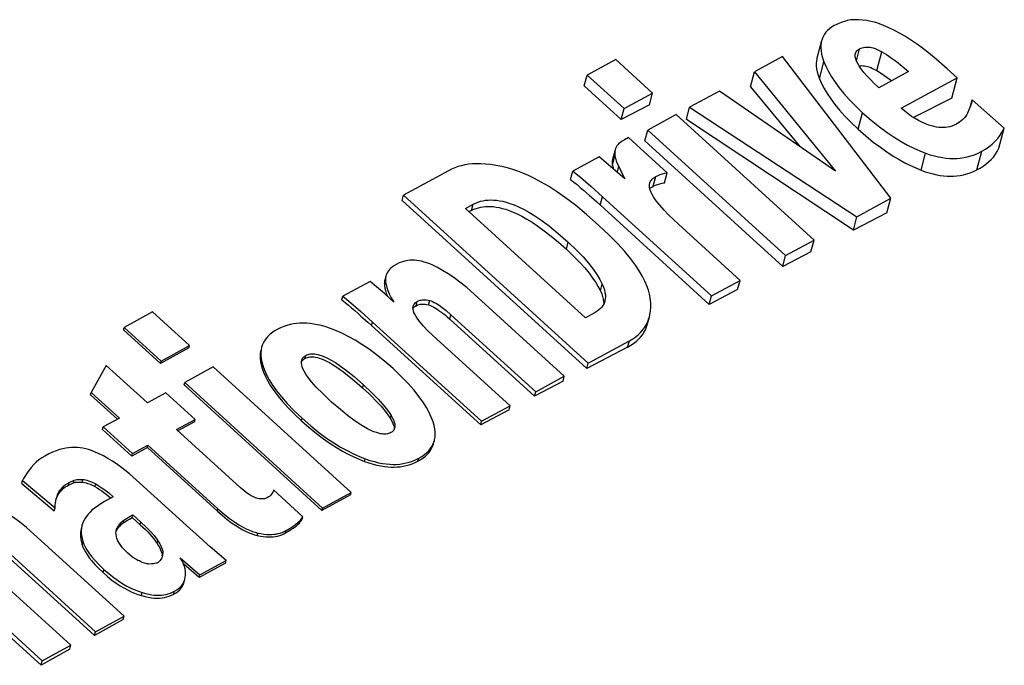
# Model space of a CAD drawing. Extents: x 0 to 594, y 0 to 420.
# Tile 68 of 105: x 518.351 to 519.78, y 130.572 to 131.509. Entities that reach past the tile are written whole.
import ezdxf

# ---------------------------------------------------------------- set-up
doc = ezdxf.new("R2010")
doc.units = 0
doc.header["$LTSCALE"] = 32.67
doc.layers.get('0').update_dxf_attribs({"linetype": 'CONTINUOUS'})

msp = doc.modelspace()

# ---------------------------------------------------------------- linework, layer by layer
at = {"color": 7, "linetype": 'CONTINUOUS'}
for p, q in [((519.515, 131.4789), (519.5082, 131.4535)), ((519.4584, 131.4558), (519.4176, 131.4336)), ((519.6154, 131.2503), (519.4584, 131.4558)), ((519.2161, 131.4517), (519.1747, 131.4291)), ((519.2697, 131.4029), (519.2161, 131.4517)), ((519.1705, 131.4135), (519.1747, 131.4291)), ((519.1747, 131.4291), (519.2283, 131.3803)), ((519.4119, 131.4122), (519.4176, 131.4336)), ((519.4176, 131.4336), (519.535, 131.2897)), ((519.6409, 131.4342), (519.5978, 131.4107)), ((519.6306, 131.3808), (519.7117, 131.425)), ((519.7117, 131.425), (519.6973, 131.4382)), ((519.7039, 131.3955), (519.7117, 131.425)), ((519.1705, 131.4135), (519.2241, 131.3647)), ((519.4119, 131.4122), (519.4836, 131.3252)), ((519.2283, 131.3803), (519.2697, 131.4029)), ((519.2652, 131.3859), (519.2697, 131.4029)), ((519.3667, 131.4059), (519.3234, 131.3823)), ((519.535, 131.2897), (519.3667, 131.4059)), ((519.7039, 131.3955), (519.6482, 131.3675)), ((519.2652, 131.3859), (519.2241, 131.3647)), ((519.3187, 131.3645), (519.3234, 131.3823)), ((519.3234, 131.3823), (519.5662, 131.2235)), ((519.731, 131.3838), (519.7334, 131.3932)), ((519.7334, 131.3932), (519.7324, 131.3885)), ((519.7801, 131.3521), (519.7334, 131.3932)), ((519.2241, 131.3647), (519.2283, 131.3803)), ((519.304, 131.3717), (519.2626, 131.3491)), ((519.504, 131.1896), (519.304, 131.3717)), ((519.5611, 131.2041), (519.3187, 131.3645)), ((519.2585, 131.3335), (519.2626, 131.3491)), ((519.2626, 131.3491), (519.4626, 131.167)), ((519.7724, 131.3229), (519.7801, 131.3521)), ((519.2348, 131.3383), (519.2288, 131.335)), ((519.2909, 131.2873), (519.2348, 131.3383)), ((519.2585, 131.3335), (519.4585, 131.1514)), ((519.1919, 131.3105), (519.1539, 131.2898)), ((519.2293, 131.2782), (519.1919, 131.3105)), ((519.2154, 131.3205), (519.2117, 131.3065)), ((518.9735, 131.2902), (518.9081, 131.2546)), ((519.1507, 131.2777), (519.1539, 131.2898)), ((519.287, 131.2725), (519.2909, 131.2873)), ((518.9061, 131.2468), (518.9081, 131.2546)), ((518.9081, 131.2546), (519.176, 131.0107)), ((519.1782, 131.2542), (519.1881, 131.2453)), ((518.9061, 131.2468), (519.174, 131.003)), ((518.998, 131.2354), (519.0092, 131.2415)), ((519.1881, 131.2453), (519.3519, 131.0962)), ((519.1969, 131.2524), (519.3552, 131.1084)), ((519.5662, 131.2235), (519.6154, 131.2503)), ((519.6097, 131.229), (519.6154, 131.2503)), ((519.1724, 131.0767), (518.998, 131.2354)), ((519.0068, 131.2325), (519.0032, 131.2306)), ((519.6097, 131.229), (519.5611, 131.2041)), ((519.3966, 131.131), (519.3071, 131.2124)), ((519.5611, 131.2041), (519.5662, 131.2235)), ((519.4626, 131.167), (519.504, 131.1896)), ((519.4995, 131.1726), (519.504, 131.1896)), ((519.4995, 131.1726), (519.4585, 131.1514)), ((519.4585, 131.1514), (519.4626, 131.167)), ((518.8596, 131.1294), (518.8203, 131.1079)), ((518.8826, 131.1377), (518.881, 131.1317)), ((519.3552, 131.1084), (519.3966, 131.131)), ((519.393, 131.1176), (519.3966, 131.131)), ((519.1415, 130.9919), (519.0107, 131.111)), ((519.393, 131.1176), (519.3519, 131.0962)), ((518.8189, 131.1027), (518.8203, 131.1079)), ((518.9446, 131.0956), (518.9463, 131.1018)), ((519.3519, 131.0962), (519.3552, 131.1084)), ((518.5441, 131.0853), (518.5027, 131.0627)), ((518.5977, 131.0365), (518.5441, 131.0853)), ((518.925, 131.0934), (518.9264, 131.0943)), ((518.977, 131.0812), (519.1, 130.9693)), ((519.1861, 131.0842), (519.1724, 131.0767)), ((518.8464, 131.0793), (518.8563, 131.0704)), ((518.8563, 131.0704), (519.0202, 130.9213)), ((518.8633, 131.0705), (519.0215, 130.9265)), ((518.9753, 131.0748), (519.0983, 130.9629)), ((519.2623, 131.068), (519.265, 131.0781)), ((518.5017, 131.0592), (518.5027, 131.0627)), ((518.5017, 131.0592), (518.5553, 131.0104)), ((518.5027, 131.0627), (518.5563, 131.0139)), ((519.063, 130.9491), (518.9509, 131.0511)), ((519.176, 131.0107), (519.236, 131.0434)), ((518.5967, 131.0329), (518.5553, 131.0104)), ((518.5563, 131.0139), (518.5977, 131.0365)), ((518.5967, 131.0329), (518.5977, 131.0365)), ((519.2335, 131.0343), (519.174, 131.003)), ((518.5553, 131.0104), (518.5563, 131.0139)), ((519.174, 131.003), (519.176, 131.0107)), ((518.4766, 131.0076), (518.4548, 130.9684)), ((518.5364, 130.9531), (518.4766, 131.0076)), ((518.632, 131.0053), (518.5906, 130.9827)), ((518.832, 130.8232), (518.632, 131.0053)), ((518.5897, 130.9792), (518.5906, 130.9827)), ((518.5906, 130.9827), (518.7906, 130.8006)), ((519.1397, 130.9848), (519.0983, 130.9629)), ((519.1, 130.9693), (519.1415, 130.9919)), ((519.1397, 130.9848), (519.1415, 130.9919)), ((518.4539, 130.9649), (518.4548, 130.9684)), ((518.4548, 130.9684), (518.4959, 130.9311)), ((518.5634, 130.9679), (518.5364, 130.9531)), ((518.6058, 130.9293), (518.5634, 130.9679)), ((518.5897, 130.9792), (518.7897, 130.7971)), ((519.0983, 130.9629), (519.1, 130.9693)), ((518.4539, 130.9649), (518.4929, 130.9294)), ((519.0614, 130.9433), (519.0202, 130.9213)), ((519.0215, 130.9265), (519.063, 130.9491)), ((519.0614, 130.9433), (519.063, 130.9491)), ((518.4959, 130.9311), (518.4723, 130.9182)), ((518.5788, 130.9146), (518.6058, 130.9293)), ((518.6049, 130.9259), (518.5808, 130.9127)), ((518.6049, 130.9259), (518.6058, 130.9293)), ((519.0202, 130.9213), (519.0215, 130.9265)), ((518.4714, 130.9146), (518.4723, 130.9182)), ((518.4714, 130.9146), (518.5137, 130.8761)), ((518.4723, 130.9182), (518.5147, 130.8797)), ((518.671, 130.8306), (518.5788, 130.9146)), ((518.5364, 130.8885), (518.5137, 130.8761)), ((518.5147, 130.8797), (518.5373, 130.892)), ((518.5364, 130.8885), (518.5373, 130.892)), ((518.5364, 130.8885), (518.638, 130.796)), ((518.5373, 130.892), (518.6389, 130.7995)), ((518.5137, 130.8761), (518.5147, 130.8797)), ((518.3542, 130.8361), (518.3554, 130.8405)), ((518.3554, 130.8405), (518.4024, 130.8007)), ((518.4229, 130.8378), (518.4301, 130.8412)), ((518.429, 130.8371), (518.4301, 130.8412)), ((518.5933, 130.7752), (518.5204, 130.8415)), ((518.3542, 130.8361), (518.4012, 130.7963)), ((518.408, 130.8217), (518.4141, 130.8289)), ((518.408, 130.8217), (518.4091, 130.8259)), ((518.4091, 130.8259), (518.4152, 130.833)), ((518.4141, 130.8289), (518.4152, 130.833)), ((518.4218, 130.8337), (518.429, 130.8371)), ((518.719, 130.8248), (518.7185, 130.8236)), ((518.7193, 130.8257), (518.719, 130.8248)), ((518.7195, 130.8268), (518.7193, 130.8257)), ((518.7621, 130.788), (518.7195, 130.8268)), ((518.4035, 130.8106), (518.4043, 130.814)), ((518.4043, 130.814), (518.4048, 130.8156)), ((518.4869, 130.8168), (518.4743, 130.8099)), ((518.7185, 130.8236), (518.7177, 130.8221)), ((518.8311, 130.8196), (518.7897, 130.7971)), ((518.7906, 130.8006), (518.832, 130.8232)), ((518.8311, 130.8196), (518.832, 130.8232)), ((518.4012, 130.7963), (518.4024, 130.8007)), ((518.7897, 130.7971), (518.7906, 130.8006)), ((518.5144, 130.7869), (518.5154, 130.7908)), ((518.5144, 130.7869), (518.526, 130.7763)), ((518.5154, 130.7908), (518.527, 130.7802)), ((518.7611, 130.7846), (518.7621, 130.788)), ((518.491, 130.7664), (518.4914, 130.7674)), ((518.5027, 130.6436), (518.3718, 130.7627)), ((518.3367, 130.7275), (518.4597, 130.6156)), ((518.3382, 130.7329), (518.4611, 130.621)), ((518.5578, 130.7314), (518.5574, 130.7284)), ((518.5578, 130.7314), (518.5589, 130.7354)), ((518.5861, 130.7254), (518.5842, 130.7282)), ((518.5842, 130.7282), (518.6127, 130.7036)), ((518.6127, 130.7036), (518.6508, 130.7244)), ((518.6498, 130.7207), (518.6508, 130.7244)), ((518.4253, 130.6015), (518.2986, 130.7168)), ((518.6117, 130.6997), (518.5892, 130.7191)), ((518.6498, 130.7207), (518.6117, 130.6997)), ((518.6117, 130.6997), (518.6127, 130.7036)), ((518.259, 130.6844), (518.3822, 130.5723)), ((518.2607, 130.691), (518.3839, 130.5789)), ((518.5014, 130.6388), (518.4597, 130.6156)), ((518.4611, 130.621), (518.5027, 130.6436)), ((518.5014, 130.6388), (518.5027, 130.6436)), ((518.4597, 130.6156), (518.4611, 130.621)), ((518.4237, 130.5955), (518.3822, 130.5723)), ((518.3839, 130.5789), (518.4253, 130.6015)), ((518.4237, 130.5955), (518.4253, 130.6015)), ((518.3822, 130.5723), (518.3839, 130.5789))]:
    msp.add_line(p, q, dxfattribs=at)
at = {"color": 9, "linetype": 'CONTINUOUS'}
for p, q in [((519.5655, 131.4498), (519.5701, 131.4671)), ((519.595, 131.4355), (519.6023, 131.463)), ((519.5119, 131.4237), (519.5184, 131.4483)), ((519.568, 131.3506), (519.5744, 131.3744)), ((519.2115, 131.2976), (519.2151, 131.3113)), ((519.6594, 131.291), (519.6659, 131.3156)), ((519.7403, 131.2914), (519.7475, 131.3185)), ((519.2183, 131.2877), (519.2205, 131.2962)), ((519.2707, 131.2676), (519.2745, 131.2819)), ((519.0068, 131.2325), (519.0092, 131.2415)), ((519.1937, 131.2402), (519.1969, 131.2524)), ((519.1445, 131.1762), (519.1472, 131.1863)), ((518.8804, 131.1261), (518.8818, 131.1315)), ((519.1939, 131.1157), (519.1965, 131.1255)), ((518.9264, 131.0943), (518.928, 131.1004)), ((518.9753, 131.0748), (518.977, 131.0812)), ((518.8619, 131.0653), (518.8633, 131.0705)), ((519.2335, 131.0343), (519.236, 131.0434)), ((518.7653, 131.0179), (518.7664, 131.0221)), ((518.7029, 131.0037), (518.7039, 131.0075)), ((518.8487, 130.975), (518.8499, 130.9795)), ((518.7599, 130.9272), (518.7609, 130.931)), ((518.8892, 130.9303), (518.8904, 130.9347)), ((518.8515, 130.8683), (518.8525, 130.8721)), ((518.9292, 130.8687), (518.9303, 130.8729)), ((518.4416, 130.8381), (518.4427, 130.842)), ((518.4218, 130.8337), (518.4229, 130.8378)), ((518.4604, 130.8316), (518.4615, 130.8355)), ((518.638, 130.796), (518.6389, 130.7995)), ((518.5015, 130.779), (518.5025, 130.783)), ((518.4914, 130.7674), (518.4925, 130.7715)), ((518.526, 130.7763), (518.527, 130.7802)), ((518.7371, 130.7645), (518.738, 130.7679)), ((518.5507, 130.749), (518.5518, 130.7529)), ((518.6958, 130.7609), (518.6967, 130.7643)), ((518.4418, 130.7473), (518.443, 130.7518)), ((518.4722, 130.7069), (518.4734, 130.7115)), ((518.5278, 130.6734), (518.529, 130.6779)), ((518.5749, 130.6756), (518.576, 130.6798))]:
    msp.add_line(p, q, dxfattribs=at)
at = {"color": 7, "linetype": 'CONTINUOUS'}
for points in [[(519.5331, 131.5008), (519.5295, 131.4985), (519.5264, 131.4961), (519.5236, 131.4937), (519.5213, 131.4911), (519.5193, 131.4884), (519.5176, 131.4856), (519.5162, 131.4826), (519.5151, 131.4794), (519.515, 131.4789)], [(519.5497, 131.5075), (519.5435, 131.5054), (519.5389, 131.5036), (519.5355, 131.5021), (519.5331, 131.5008)], [(519.5808, 131.5081), (519.5742, 131.5089), (519.5688, 131.5093), (519.5644, 131.5094), (519.5606, 131.5094), (519.5573, 131.5091), (519.5544, 131.5087), (519.5519, 131.5082), (519.5497, 131.5075)], [(519.6292, 131.4894), (519.6199, 131.4943), (519.6118, 131.4982), (519.6049, 131.5011), (519.5988, 131.5034), (519.5935, 131.5052), (519.5888, 131.5065), (519.5846, 131.5074), (519.5808, 131.5081)], [(519.6973, 131.4382), (519.6812, 131.4523), (519.6675, 131.4635), (519.6558, 131.4724), (519.6456, 131.4794), (519.6368, 131.485), (519.6292, 131.4894)], [(519.515, 131.4789), (519.5143, 131.476), (519.5139, 131.4723), (519.5138, 131.4683), (519.5142, 131.464), (519.515, 131.4593), (519.5164, 131.4541), (519.5184, 131.4483)], [(519.5638, 131.46), (519.564, 131.4606), (519.5645, 131.4618), (519.5652, 131.4629), (519.566, 131.464), (519.5671, 131.465), (519.5685, 131.4661), (519.5701, 131.4671)], [(519.5701, 131.4671), (519.572, 131.468), (519.5738, 131.4687), (519.5756, 131.4692), (519.5775, 131.4695), (519.5793, 131.4697), (519.5812, 131.4698), (519.5832, 131.4697), (519.5853, 131.4695), (519.5876, 131.4691), (519.59, 131.4684), (519.5926, 131.4676), (519.5955, 131.4664), (519.5987, 131.4649), (519.6023, 131.463)], [(519.5082, 131.4535), (519.508, 131.4524), (519.5074, 131.4493), (519.5072, 131.4458), (519.5073, 131.4421), (519.5077, 131.4381), (519.5086, 131.4337), (519.51, 131.4289), (519.5119, 131.4237)], [(519.5638, 131.4553), (519.5635, 131.4568), (519.5635, 131.4581), (519.5637, 131.4594), (519.5638, 131.46)], [(519.572, 131.4386), (519.5694, 131.4424), (519.5674, 131.4459), (519.5658, 131.4493), (519.5646, 131.4524), (519.5638, 131.4553)], [(519.6023, 131.463), (519.609, 131.459), (519.6161, 131.4542), (519.6238, 131.4486), (519.632, 131.442), (519.6409, 131.4342)], [(519.5184, 131.4483), (519.5215, 131.4412), (519.5251, 131.434), (519.5295, 131.4265), (519.5346, 131.4187), (519.5405, 131.4106), (519.5473, 131.4022), (519.5551, 131.3934), (519.5641, 131.3842), (519.5744, 131.3744)], [(519.5694, 131.4425), (519.5699, 131.4426), (519.5717, 131.4427), (519.5735, 131.4428), (519.5753, 131.4427), (519.5772, 131.4424), (519.5793, 131.4421), (519.5814, 131.4415), (519.5837, 131.4408), (519.5862, 131.4399), (519.5889, 131.4387), (519.5919, 131.4373), (519.595, 131.4355)], [(519.5857, 131.4226), (519.581, 131.4275), (519.5764, 131.4329), (519.572, 131.4386)], [(519.595, 131.4355), (519.6003, 131.4323), (519.6053, 131.429), (519.6103, 131.4256), (519.615, 131.422), (519.6165, 131.4209)], [(519.5119, 131.4237), (519.515, 131.4167), (519.5187, 131.4096), (519.5231, 131.4022), (519.5282, 131.3945), (519.5341, 131.3865), (519.541, 131.3782), (519.5488, 131.3694), (519.5578, 131.3602), (519.568, 131.3506)], [(519.5978, 131.4107), (519.5949, 131.4134), (519.5909, 131.4173), (519.5857, 131.4226)], [(519.7324, 131.3885), (519.7312, 131.3845), (519.7293, 131.3794), (519.7267, 131.3738)], [(519.5744, 131.3744), (519.587, 131.3634), (519.5988, 131.3539), (519.6099, 131.3457), (519.6204, 131.3387), (519.6303, 131.3326), (519.6398, 131.3273), (519.6488, 131.3228), (519.6575, 131.3189), (519.6659, 131.3156)], [(519.6707, 131.3565), (519.6656, 131.3585), (519.6605, 131.3607), (519.6555, 131.3632), (519.6506, 131.366), (519.6456, 131.3691), (519.6407, 131.3726), (519.6357, 131.3765), (519.6306, 131.3808)], [(519.7267, 131.3738), (519.7256, 131.3716), (519.7241, 131.3695), (519.7223, 131.3672), (519.72, 131.3648)], [(519.7105, 131.3577), (519.7072, 131.3562), (519.704, 131.355), (519.7009, 131.3541), (519.6978, 131.3534), (519.6947, 131.353), (519.6916, 131.3528), (519.6884, 131.3529), (519.6852, 131.3531), (519.6818, 131.3536), (519.6783, 131.3543), (519.6746, 131.3552), (519.6707, 131.3565)], [(519.72, 131.3648), (519.7176, 131.3625), (519.7152, 131.3606), (519.7129, 131.359), (519.7105, 131.3577)], [(519.568, 131.3506), (519.5793, 131.3407), (519.59, 131.3319), (519.6002, 131.3242), (519.6098, 131.3174), (519.6189, 131.3115), (519.6276, 131.3063), (519.6359, 131.3018), (519.6439, 131.2977), (519.6517, 131.2942), (519.6594, 131.291)], [(519.7475, 131.3185), (519.7528, 131.3216), (519.7578, 131.325), (519.7623, 131.3287), (519.7666, 131.3327), (519.7705, 131.337), (519.774, 131.3416), (519.7772, 131.3466), (519.7801, 131.3521)], [(519.217, 131.3245), (519.216, 131.3225), (519.2154, 131.3205)], [(519.2288, 131.335), (519.2256, 131.3331), (519.223, 131.3313), (519.2209, 131.3295), (519.2192, 131.3278), (519.218, 131.3261), (519.217, 131.3245)], [(519.2154, 131.3205), (519.2149, 131.3183), (519.2147, 131.3161), (519.2148, 131.3138), (519.2151, 131.3113)], [(519.2151, 131.3113), (519.2159, 131.3082), (519.217, 131.3047), (519.2185, 131.3007), (519.2205, 131.2962)], [(519.6659, 131.3156), (519.6724, 131.3134), (519.6786, 131.3116), (519.6845, 131.3102), (519.6902, 131.3092), (519.6956, 131.3084), (519.7009, 131.308), (519.7061, 131.3079), (519.7112, 131.3081), (519.7163, 131.3085), (519.7214, 131.3092), (519.7264, 131.3103), (519.7316, 131.3117), (519.7367, 131.3135), (519.742, 131.3157), (519.7475, 131.3185)], [(519.7403, 131.2914), (519.745, 131.294), (519.7494, 131.2968), (519.7535, 131.2997), (519.7573, 131.3029), (519.7609, 131.3064), (519.7642, 131.3101), (519.7672, 131.314), (519.7699, 131.3183), (519.7724, 131.3229)], [(519.0604, 131.294), (519.051, 131.2962), (519.0424, 131.2979), (519.0345, 131.2991), (519.0273, 131.2999), (519.0205, 131.3002), (519.0142, 131.3003), (519.0083, 131.3), (519.0027, 131.2995), (518.9973, 131.2986), (518.9922, 131.2975), (518.9873, 131.2962), (518.9826, 131.2945), (518.978, 131.2925), (518.9735, 131.2902)], [(519.2117, 131.3065), (519.2112, 131.3044), (519.2111, 131.3022), (519.2111, 131.2999), (519.2115, 131.2976)], [(519.2115, 131.2976), (519.2123, 131.2944), (519.2129, 131.2923)], [(519.2205, 131.2962), (519.2266, 131.2839), (519.2293, 131.2782)], [(519.1918, 131.2109), (519.1737, 131.2268), (519.1576, 131.24), (519.1432, 131.251), (519.1303, 131.26), (519.1187, 131.2676), (519.1081, 131.2738), (519.0984, 131.279), (519.0896, 131.2833), (519.0815, 131.2869), (519.074, 131.2898), (519.0669, 131.2921), (519.0604, 131.294)], [(519.1539, 131.2898), (519.1655, 131.2802), (519.1799, 131.2677), (519.1969, 131.2524)], [(519.2655, 131.2721), (519.2657, 131.2726), (519.2662, 131.274), (519.2669, 131.2753), (519.2679, 131.2767), (519.269, 131.278), (519.2705, 131.2793), (519.2723, 131.2806), (519.2745, 131.2819)], [(519.2745, 131.2819), (519.2776, 131.2834), (519.2808, 131.2848), (519.2841, 131.2858), (519.2875, 131.2867), (519.2909, 131.2873)], [(519.6594, 131.291), (519.6654, 131.2888), (519.6712, 131.287), (519.6768, 131.2855), (519.682, 131.2843), (519.6872, 131.2835), (519.6921, 131.2828), (519.697, 131.2825), (519.7018, 131.2824), (519.7065, 131.2825), (519.7113, 131.2829), (519.716, 131.2835), (519.7208, 131.2844), (519.7256, 131.2856), (519.7304, 131.2872), (519.7353, 131.2891), (519.7403, 131.2914)], [(519.1507, 131.2777), (519.1554, 131.2738), (519.16, 131.27), (519.1646, 131.266), (519.1692, 131.2621), (519.1736, 131.2582), (519.1782, 131.2542)], [(519.2651, 131.2696), (519.2653, 131.2711), (519.2655, 131.2721)], [(519.271, 131.2524), (519.2691, 131.2555), (519.2677, 131.2584), (519.2666, 131.2609), (519.2659, 131.2633), (519.2654, 131.2655), (519.2652, 131.2676), (519.2651, 131.2696)], [(519.2657, 131.2642), (519.2668, 131.2652), (519.2686, 131.2664), (519.2707, 131.2676)], [(519.2707, 131.2676), (519.2738, 131.269), (519.277, 131.2703), (519.2803, 131.2713), (519.2836, 131.272), (519.287, 131.2725)], [(519.0068, 131.2325), (519.0102, 131.2342), (519.0136, 131.2355), (519.017, 131.2365), (519.0204, 131.2373), (519.0239, 131.2379), (519.0274, 131.2383), (519.031, 131.2384), (519.0347, 131.2383), (519.0386, 131.2381), (519.0427, 131.2375), (519.047, 131.2367), (519.0516, 131.2356), (519.0565, 131.2342), (519.0616, 131.2324), (519.0672, 131.2302), (519.0733, 131.2275), (519.0798, 131.2241), (519.087, 131.2201), (519.0948, 131.2153), (519.1033, 131.2097), (519.1124, 131.2031), (519.1223, 131.1954), (519.133, 131.1864), (519.1445, 131.1762)], [(519.0092, 131.2415), (519.0128, 131.2433), (519.0164, 131.2447), (519.02, 131.2459), (519.0237, 131.2467), (519.0273, 131.2473), (519.0311, 131.2477), (519.035, 131.2479), (519.039, 131.2477), (519.0432, 131.2474), (519.0476, 131.2467), (519.0523, 131.2458), (519.0573, 131.2445), (519.0627, 131.2427), (519.0686, 131.2405), (519.075, 131.2377), (519.0821, 131.2342), (519.09, 131.2299), (519.0988, 131.2245), (519.1087, 131.2178), (519.1199, 131.2095), (519.1327, 131.1991), (519.1472, 131.1863)], [(519.2864, 131.233), (519.2801, 131.2401), (519.2751, 131.2465), (519.271, 131.2524)], [(519.3071, 131.2124), (519.2999, 131.2192), (519.293, 131.226), (519.2864, 131.233)], [(519.2662, 131.1055), (519.2652, 131.1109), (519.2636, 131.1168), (519.2615, 131.123), (519.2586, 131.1297), (519.2549, 131.1369), (519.2504, 131.1447), (519.2447, 131.1533), (519.2378, 131.1626), (519.2293, 131.1729), (519.2191, 131.1842), (519.2067, 131.1968), (519.1918, 131.2109)], [(519.1472, 131.1863), (519.159, 131.1751), (519.1687, 131.165), (519.1767, 131.1558), (519.1833, 131.1473), (519.1886, 131.1395), (519.193, 131.1323), (519.1965, 131.1255)], [(519.1445, 131.1762), (519.1549, 131.1664), (519.1637, 131.1574), (519.1711, 131.1491), (519.1774, 131.1415), (519.1827, 131.1344), (519.1871, 131.1278), (519.1908, 131.1216), (519.1939, 131.1157)], [(518.8984, 131.1547), (518.8951, 131.1528), (518.8923, 131.1508), (518.8899, 131.1489), (518.8879, 131.1469), (518.8862, 131.145), (518.8848, 131.143), (518.8838, 131.1409), (518.8829, 131.1388), (518.8826, 131.1377)], [(518.9507, 131.1529), (518.9462, 131.1549), (518.9421, 131.1565), (518.9381, 131.1577), (518.9344, 131.1587), (518.9309, 131.1594), (518.9275, 131.1599), (518.9242, 131.1602), (518.921, 131.1603), (518.9178, 131.1602), (518.9146, 131.1598), (518.9115, 131.1593), (518.9083, 131.1586), (518.9051, 131.1576), (518.9018, 131.1563), (518.8984, 131.1547)], [(519.0107, 131.111), (518.9999, 131.1205), (518.9901, 131.1284), (518.9811, 131.135), (518.9728, 131.1406), (518.965, 131.1454), (518.9577, 131.1495), (518.9507, 131.1529)], [(518.8942, 131.0996), (518.8805, 131.1118), (518.8689, 131.1218), (518.8596, 131.1294)], [(518.881, 131.1317), (518.8808, 131.1307), (518.8804, 131.1284), (518.8804, 131.1261)], [(518.8804, 131.1261), (518.8806, 131.123), (518.8811, 131.1198), (518.8819, 131.1164), (518.8831, 131.1126), (518.8847, 131.1086), (518.885, 131.1078)], [(518.8826, 131.1377), (518.8824, 131.1366), (518.882, 131.1344), (518.882, 131.132)], [(518.882, 131.132), (518.8822, 131.1286), (518.8828, 131.1249), (518.8839, 131.1208), (518.8854, 131.1163), (518.8876, 131.1114), (518.8904, 131.1059), (518.8942, 131.0996)], [(519.1965, 131.1255), (519.1984, 131.1211), (519.1998, 131.1171), (519.2006, 131.1135), (519.2011, 131.1102), (519.2012, 131.1072), (519.201, 131.1043), (519.2006, 131.1016), (519.2004, 131.1011)], [(519.1939, 131.1157), (519.1958, 131.1114), (519.1971, 131.1075), (519.198, 131.1039), (519.1985, 131.1006), (519.1987, 131.0976), (519.1986, 131.0964)], [(518.8189, 131.1027), (518.8236, 131.0989), (518.8283, 131.095), (518.8329, 131.0911), (518.8374, 131.0872), (518.8419, 131.0833), (518.8464, 131.0793)], [(518.8203, 131.1079), (518.8319, 131.0984), (518.8463, 131.0858), (518.8633, 131.0705)], [(518.9223, 131.0935), (518.9227, 131.0948), (518.9233, 131.096), (518.9242, 131.0972), (518.9252, 131.0983), (518.9265, 131.0994), (518.928, 131.1004)], [(518.9264, 131.0943), (518.9278, 131.095), (518.9292, 131.0956), (518.9307, 131.096), (518.9322, 131.0963), (518.9339, 131.0966), (518.9357, 131.0966), (518.9376, 131.0966), (518.9397, 131.0964), (518.942, 131.0961), (518.9446, 131.0956)], [(518.928, 131.1004), (518.9294, 131.1011), (518.9308, 131.1017), (518.9323, 131.1022), (518.9338, 131.1025), (518.9355, 131.1027), (518.9373, 131.1029), (518.9392, 131.1028), (518.9413, 131.1027), (518.9437, 131.1024), (518.9463, 131.1018)], [(518.9446, 131.0956), (518.9463, 131.095), (518.9481, 131.0942), (518.9501, 131.0933), (518.9522, 131.0921), (518.9545, 131.0908), (518.9569, 131.0893), (518.9595, 131.0875), (518.9623, 131.0855), (518.9652, 131.0833), (518.9684, 131.0808), (518.9717, 131.078), (518.9753, 131.0748)], [(518.9463, 131.1018), (518.9481, 131.1012), (518.9503, 131.1003), (518.9529, 131.099), (518.956, 131.0973), (518.9598, 131.0949), (518.9644, 131.0916), (518.97, 131.0872), (518.977, 131.0812)], [(519.2004, 131.1011), (519.1998, 131.0991), (519.1988, 131.0967), (519.1975, 131.0945), (519.1959, 131.0923), (519.194, 131.0902), (519.1918, 131.0881), (519.1891, 131.0861), (519.1861, 131.0842)], [(519.265, 131.0781), (519.2657, 131.081), (519.2666, 131.0864), (519.267, 131.0922), (519.2669, 131.0985), (519.2662, 131.1055)], [(518.9244, 131.082), (518.9233, 131.0846), (518.9225, 131.0868), (518.9221, 131.0887), (518.9219, 131.0905), (518.922, 131.092), (518.9223, 131.0935)], [(518.9219, 131.0903), (518.9228, 131.0914), (518.9238, 131.0924), (518.925, 131.0934)], [(518.9509, 131.0511), (518.9431, 131.0585), (518.9371, 131.0648), (518.9324, 131.0702), (518.929, 131.0747), (518.9264, 131.0787), (518.9244, 131.082)], [(518.8022, 131.0611), (518.7955, 131.0634), (518.7893, 131.0653), (518.7834, 131.0667), (518.7778, 131.0677), (518.7725, 131.0685), (518.7674, 131.0689), (518.7624, 131.0691), (518.7576, 131.0689), (518.7529, 131.0686), (518.7483, 131.0679), (518.7436, 131.067), (518.739, 131.0657), (518.7344, 131.0641), (518.7297, 131.0622), (518.725, 131.0598)], [(519.2335, 131.0343), (519.2381, 131.0369), (519.2422, 131.0396), (519.2459, 131.0425), (519.2492, 131.0455), (519.2522, 131.0487), (519.2548, 131.0521), (519.2572, 131.0556), (519.2592, 131.0594), (519.2609, 131.0635), (519.2623, 131.068)], [(519.236, 131.0434), (519.2408, 131.0463), (519.2452, 131.0493), (519.2491, 131.0525), (519.2525, 131.0559), (519.2556, 131.0594), (519.2584, 131.0632), (519.2608, 131.0672), (519.2628, 131.0715), (519.2644, 131.0761), (519.265, 131.0781)], [(518.725, 131.0598), (518.7206, 131.0572), (518.7168, 131.0546), (518.7136, 131.0518), (518.7107, 131.049), (518.7083, 131.0462), (518.7062, 131.0432), (518.7045, 131.04), (518.7031, 131.0368), (518.7022, 131.0339)], [(518.893, 131.003), (518.8807, 131.0138), (518.8691, 131.0231), (518.8582, 131.0311), (518.8478, 131.0381), (518.838, 131.0441), (518.8286, 131.0493), (518.8195, 131.0539), (518.8107, 131.0578), (518.8022, 131.0611)], [(518.7012, 131.0299), (518.7007, 131.028), (518.7002, 131.0246), (518.7, 131.0209), (518.7001, 131.017), (518.7006, 131.0129), (518.7015, 131.0084), (518.7029, 131.0037)], [(518.7022, 131.0339), (518.7021, 131.0334), (518.7014, 131.0298), (518.701, 131.026), (518.7011, 131.0219), (518.7015, 131.0175), (518.7025, 131.0127), (518.7039, 131.0075)], [(518.7664, 131.0221), (518.768, 131.0228), (518.7696, 131.0234), (518.7713, 131.0239), (518.773, 131.0242), (518.7748, 131.0243), (518.7768, 131.0243), (518.7789, 131.0242), (518.7812, 131.0239), (518.7838, 131.0234), (518.7867, 131.0226), (518.7899, 131.0215), (518.7937, 131.02), (518.798, 131.018), (518.8032, 131.0152), (518.8093, 131.0116), (518.8166, 131.0067), (518.8255, 131.0001), (518.8364, 130.9913), (518.8499, 130.9795)], [(518.8039, 130.9544), (518.791, 130.9666), (518.7816, 130.9762), (518.7748, 130.9839), (518.7699, 130.9901), (518.7664, 130.9951), (518.7639, 130.9993), (518.7622, 131.0027), (518.7611, 131.0057), (518.7604, 131.0082), (518.7601, 131.0103), (518.76, 131.0122), (518.7602, 131.0139), (518.7604, 131.015)], [(518.7601, 131.0128), (518.7606, 131.0137), (518.7615, 131.0149), (518.7625, 131.016)], [(518.7604, 131.015), (518.7605, 131.0154), (518.7611, 131.0168), (518.7618, 131.018), (518.7626, 131.0191), (518.7637, 131.0202), (518.7649, 131.0212), (518.7664, 131.0221)], [(518.7625, 131.016), (518.7638, 131.017), (518.7653, 131.0179)], [(518.7653, 131.0179), (518.7669, 131.0186), (518.7686, 131.0192), (518.7703, 131.0197), (518.7721, 131.0199), (518.774, 131.0201), (518.776, 131.0201), (518.7782, 131.0199), (518.7806, 131.0195), (518.7832, 131.0189), (518.786, 131.0181), (518.7892, 131.017), (518.7927, 131.0156), (518.7965, 131.0138), (518.8007, 131.0116), (518.8052, 131.009), (518.81, 131.0059), (518.8153, 131.0023), (518.821, 130.9982), (518.8271, 130.9935), (518.8338, 130.9881), (518.841, 130.982), (518.8487, 130.975)], [(518.7029, 131.0037), (518.7051, 130.9976), (518.7079, 130.9914), (518.7112, 130.9849), (518.7152, 130.9781), (518.72, 130.971), (518.7257, 130.9634), (518.7324, 130.9552), (518.7402, 130.9465), (518.7493, 130.9372), (518.7599, 130.9272)], [(518.7039, 131.0075), (518.7064, 131.0009), (518.7095, 130.9939), (518.7134, 130.9866), (518.7182, 130.9789), (518.724, 130.9707), (518.7309, 130.9619), (518.7392, 130.9524), (518.7491, 130.9422), (518.7609, 130.931)], [(518.951, 130.9259), (518.9485, 130.9324), (518.9453, 130.9393), (518.9414, 130.9467), (518.9365, 130.9544), (518.9306, 130.9627), (518.9235, 130.9717), (518.915, 130.9813), (518.905, 130.9917), (518.893, 131.003)], [(518.8487, 130.975), (518.8534, 130.9707), (518.8581, 130.9663), (518.8626, 130.9618), (518.8671, 130.9573), (518.8714, 130.9528), (518.8756, 130.9482), (518.8795, 130.9436), (518.8831, 130.9391), (518.8864, 130.9346), (518.8892, 130.9303)], [(518.8499, 130.9795), (518.862, 130.968), (518.8712, 130.9586), (518.8782, 130.9509), (518.8835, 130.9445), (518.8874, 130.9391), (518.8904, 130.9347)], [(518.8558, 130.9157), (518.8502, 130.9188), (518.8437, 130.9229), (518.836, 130.9281), (518.8271, 130.9348), (518.8165, 130.9434), (518.8039, 130.9544)], [(518.7599, 130.9272), (518.7712, 130.9173), (518.7819, 130.9086), (518.7921, 130.9009), (518.8017, 130.8942), (518.8109, 130.8883), (518.8196, 130.8832), (518.8279, 130.8787), (518.8359, 130.8748), (518.8437, 130.8713), (518.8515, 130.8683)], [(518.7609, 130.931), (518.7736, 130.9199), (518.7854, 130.9104), (518.7965, 130.9022), (518.807, 130.8952), (518.8169, 130.8891), (518.8264, 130.8839), (518.8354, 130.8793), (518.8441, 130.8755), (518.8525, 130.8721)], [(518.8892, 130.9303), (518.8909, 130.9273), (518.8923, 130.9245), (518.8933, 130.922), (518.894, 130.9198), (518.8944, 130.9178), (518.8945, 130.916), (518.8945, 130.9147)], [(518.8904, 130.9347), (518.8924, 130.931), (518.8939, 130.9278), (518.8948, 130.9251), (518.8954, 130.9228), (518.8956, 130.9208), (518.8957, 130.9191), (518.8955, 130.9175), (518.8953, 130.9168)], [(518.953, 130.8987), (518.9532, 130.8996), (518.9539, 130.9032), (518.9542, 130.9071), (518.9541, 130.9112), (518.9536, 130.9157), (518.9526, 130.9206), (518.951, 130.9259)], [(518.8896, 130.91), (518.8881, 130.9093), (518.8865, 130.9087), (518.8849, 130.9083), (518.8832, 130.908), (518.8813, 130.9079), (518.8793, 130.9079), (518.8771, 130.9081), (518.8747, 130.9085), (518.8719, 130.9091), (518.8688, 130.91), (518.8651, 130.9113), (518.8609, 130.9132), (518.8558, 130.9157)], [(518.8953, 130.9168), (518.8951, 130.9161), (518.8946, 130.9149), (518.8939, 130.9137), (518.8931, 130.9127), (518.8921, 130.9117), (518.891, 130.9108), (518.8896, 130.91)], [(518.9303, 130.8729), (518.9347, 130.8756), (518.9385, 130.8782), (518.9418, 130.881), (518.9447, 130.8838), (518.9471, 130.8867), (518.9491, 130.8897), (518.9508, 130.8928), (518.9522, 130.8961), (518.953, 130.8987)], [(518.422, 130.888), (518.4179, 130.8874), (518.4136, 130.8865), (518.409, 130.8853), (518.4041, 130.8837), (518.3989, 130.8817), (518.3933, 130.8791), (518.3874, 130.8759)], [(518.4553, 130.8839), (518.4511, 130.8853), (518.447, 130.8864), (518.4429, 130.8873), (518.4389, 130.8879), (518.4348, 130.8883), (518.4307, 130.8884), (518.4264, 130.8884), (518.422, 130.888)], [(518.5204, 130.8415), (518.5104, 130.8503), (518.5015, 130.8575), (518.4934, 130.8634), (518.4859, 130.8685), (518.479, 130.8727), (518.4726, 130.8762), (518.4665, 130.8793), (518.4608, 130.8818), (518.4553, 130.8839)], [(518.9292, 130.8687), (518.9333, 130.8711), (518.9369, 130.8736), (518.9401, 130.8761), (518.9428, 130.8787), (518.9452, 130.8814), (518.9472, 130.8841), (518.9489, 130.887), (518.9504, 130.89), (518.9515, 130.8931), (518.9518, 130.8942)], [(518.3874, 130.8759), (518.3831, 130.8733), (518.3791, 130.8704), (518.3752, 130.8672), (518.3715, 130.8636), (518.3679, 130.8595)], [(518.8515, 130.8683), (518.8579, 130.8661), (518.8639, 130.8642), (518.8697, 130.8628), (518.8752, 130.8616), (518.8804, 130.8608), (518.8854, 130.8603), (518.8901, 130.86), (518.8947, 130.86), (518.8992, 130.8602), (518.9035, 130.8606), (518.9078, 130.8613), (518.9121, 130.8622), (518.9163, 130.8633), (518.9206, 130.8648), (518.9249, 130.8666), (518.9292, 130.8687)], [(518.8525, 130.8721), (518.8594, 130.8697), (518.8659, 130.8679), (518.872, 130.8664), (518.8777, 130.8653), (518.8831, 130.8645), (518.8883, 130.8641), (518.8933, 130.8639), (518.8981, 130.864), (518.9029, 130.8644), (518.9075, 130.8651), (518.9121, 130.866), (518.9166, 130.8672), (518.9211, 130.8687), (518.9257, 130.8706), (518.9303, 130.8729)], [(518.3679, 130.8595), (518.3653, 130.8562), (518.3629, 130.853), (518.3608, 130.85)], [(518.3608, 130.85), (518.3585, 130.8464), (518.3567, 130.8432), (518.3554, 130.8405)], [(518.429, 130.8371), (518.4306, 130.8375), (518.4323, 130.8379), (518.4342, 130.8381), (518.4364, 130.8382), (518.4389, 130.8382), (518.4416, 130.8381)], [(518.4301, 130.8412), (518.4319, 130.8416), (518.434, 130.8419), (518.4364, 130.8421), (518.4393, 130.8422), (518.4427, 130.842)], [(518.4427, 130.842), (518.4445, 130.8418), (518.4465, 130.8414), (518.4487, 130.8409), (518.4512, 130.8401), (518.4541, 130.839), (518.4574, 130.8376), (518.4615, 130.8355)], [(518.4048, 130.8156), (518.4062, 130.8199), (518.4077, 130.8232), (518.4091, 130.8259)], [(518.4141, 130.8289), (518.4168, 130.8307), (518.4194, 130.8323), (518.4218, 130.8337)], [(518.4152, 130.833), (518.4178, 130.8348), (518.4204, 130.8364), (518.4229, 130.8378)], [(518.4416, 130.8381), (518.4434, 130.8379), (518.4453, 130.8375), (518.4474, 130.837), (518.4496, 130.8364), (518.452, 130.8355), (518.4546, 130.8345), (518.4574, 130.8332), (518.4604, 130.8316)], [(518.4604, 130.8316), (518.4638, 130.8297), (518.4671, 130.8276), (518.4703, 130.8255), (518.4734, 130.8232), (518.4764, 130.8209), (518.4795, 130.8184), (518.4826, 130.8158), (518.4836, 130.8149)], [(518.4615, 130.8355), (518.4652, 130.8334), (518.4695, 130.8306), (518.4745, 130.8271), (518.4803, 130.8225), (518.4869, 130.8168)], [(518.6969, 130.8146), (518.6932, 130.8156), (518.6915, 130.8163), (518.6894, 130.8172), (518.687, 130.8185), (518.6841, 130.8203), (518.6805, 130.8227), (518.6762, 130.8261), (518.671, 130.8306)], [(518.4024, 130.8007), (518.4027, 130.8057), (518.4035, 130.8106)], [(518.4046, 130.8144), (518.4057, 130.8171), (518.4068, 130.8196), (518.408, 130.8217)], [(518.4743, 130.8099), (518.4705, 130.8077), (518.4656, 130.8044), (518.459, 130.7998)], [(518.7102, 130.8154), (518.709, 130.8149), (518.7078, 130.8144), (518.7065, 130.8141), (518.7051, 130.8139), (518.7037, 130.8138), (518.7022, 130.8138), (518.7006, 130.8139), (518.6989, 130.8141), (518.6969, 130.8146)], [(518.7177, 130.8221), (518.7167, 130.8207), (518.7155, 130.8193), (518.714, 130.818), (518.7123, 130.8167), (518.7102, 130.8154)], [(518.3718, 130.7627), (518.3611, 130.7722), (518.3513, 130.7801), (518.3423, 130.7867), (518.3339, 130.7923), (518.3262, 130.7971), (518.3189, 130.8011), (518.312, 130.8045)], [(518.459, 130.7998), (518.456, 130.7974), (518.4532, 130.7948), (518.4505, 130.7918), (518.448, 130.7884), (518.4456, 130.7847), (518.4434, 130.7805)], [(518.638, 130.796), (518.6454, 130.7895), (518.6522, 130.784), (518.6586, 130.7792), (518.6646, 130.7751), (518.6701, 130.7717), (518.6752, 130.7688), (518.6799, 130.7665), (518.6843, 130.7646), (518.6883, 130.763), (518.6921, 130.7618), (518.6958, 130.7609)], [(518.6389, 130.7995), (518.6479, 130.7917), (518.6557, 130.7855), (518.6628, 130.7805), (518.669, 130.7764), (518.6747, 130.7731), (518.6799, 130.7705), (518.6846, 130.7683), (518.6889, 130.7667), (518.6929, 130.7653), (518.6967, 130.7643)], [(518.4925, 130.7715), (518.4944, 130.7747), (518.4963, 130.7773), (518.4983, 130.7795), (518.5004, 130.7814), (518.5025, 130.783)], [(518.5015, 130.779), (518.506, 130.7819), (518.5103, 130.7846), (518.5144, 130.7869)], [(518.5025, 130.783), (518.5073, 130.786), (518.5115, 130.7886), (518.5154, 130.7908)], [(518.7371, 130.7645), (518.7412, 130.7669), (518.7448, 130.7692), (518.748, 130.7714), (518.7508, 130.7734), (518.7532, 130.7753), (518.7553, 130.7771), (518.757, 130.7788), (518.7584, 130.7804), (518.7596, 130.7819), (518.7605, 130.7833), (518.7611, 130.7846)], [(518.738, 130.7679), (518.7459, 130.7728), (518.7515, 130.7767), (518.7555, 130.7799), (518.7582, 130.7826), (518.7601, 130.7847), (518.7613, 130.7865), (518.7621, 130.788)], [(518.4403, 130.7709), (518.4397, 130.768), (518.4393, 130.765), (518.4392, 130.7619), (518.4394, 130.7586), (518.4398, 130.7551), (518.4406, 130.7513), (518.4418, 130.7473)], [(518.4415, 130.7752), (518.4413, 130.7745), (518.4407, 130.7713), (518.4404, 130.7679), (518.4405, 130.7643), (518.4409, 130.7605), (518.4417, 130.7563), (518.443, 130.7518)], [(518.4434, 130.7805), (518.4422, 130.7776), (518.4415, 130.7752)], [(518.4923, 130.7562), (518.4915, 130.7593), (518.491, 130.762), (518.4909, 130.7644), (518.491, 130.7664), (518.4913, 130.7683), (518.4914, 130.7686)], [(518.4914, 130.7674), (518.4932, 130.7705), (518.4951, 130.7731), (518.4972, 130.7754), (518.4993, 130.7774), (518.5015, 130.779)], [(518.4914, 130.7686), (518.4918, 130.77), (518.4925, 130.7715)], [(518.526, 130.7763), (518.53, 130.7726), (518.5336, 130.7692), (518.5369, 130.7658), (518.54, 130.7626), (518.5429, 130.7593), (518.5457, 130.7559), (518.5483, 130.7525), (518.5507, 130.749)], [(518.527, 130.7802), (518.5349, 130.7728), (518.541, 130.7665), (518.5456, 130.7612), (518.5492, 130.7567), (518.5518, 130.7529)], [(518.6508, 130.7244), (518.6408, 130.7329), (518.6278, 130.7441), (518.612, 130.7583), (518.5933, 130.7752)], [(518.6967, 130.7643), (518.7013, 130.7634), (518.7056, 130.7627), (518.7096, 130.7623), (518.7133, 130.7621), (518.7168, 130.7621), (518.7202, 130.7624), (518.7234, 130.7628), (518.7265, 130.7634), (518.7294, 130.7642), (518.7323, 130.7652), (518.7352, 130.7664), (518.738, 130.7679)], [(518.5076, 130.7355), (518.5035, 130.7394), (518.5003, 130.7429), (518.4978, 130.746), (518.4958, 130.7489), (518.4943, 130.7515), (518.4931, 130.7539), (518.4923, 130.7562)], [(518.5518, 130.7529), (518.5544, 130.7485), (518.5563, 130.7449), (518.5575, 130.7419), (518.5583, 130.7394), (518.5587, 130.7372), (518.5589, 130.7354)], [(518.6958, 130.7609), (518.7004, 130.7599), (518.7046, 130.7592), (518.7086, 130.7588), (518.7123, 130.7586), (518.7159, 130.7587), (518.7192, 130.7589), (518.7224, 130.7593), (518.7255, 130.7599), (518.7285, 130.7607), (518.7314, 130.7618), (518.7343, 130.763), (518.7371, 130.7645)], [(518.4418, 130.7473), (518.443, 130.744), (518.4446, 130.7406), (518.4466, 130.7369), (518.4491, 130.7329), (518.4521, 130.7285), (518.4559, 130.7238), (518.4604, 130.7186), (518.4658, 130.713), (518.4722, 130.7069)], [(518.443, 130.7518), (518.4443, 130.7482), (518.4462, 130.7443), (518.4486, 130.7401), (518.4516, 130.7354), (518.4555, 130.7303), (518.4603, 130.7247), (518.4662, 130.7184), (518.4734, 130.7115)], [(518.5507, 130.749), (518.5528, 130.7457), (518.5544, 130.7427), (518.5557, 130.7399), (518.5566, 130.7374), (518.5573, 130.7352), (518.5577, 130.7332), (518.5578, 130.7314)], [(518.5249, 130.7237), (518.5228, 130.7246), (518.5206, 130.7258), (518.518, 130.7274), (518.515, 130.7294), (518.5115, 130.7321), (518.5076, 130.7355)], [(518.5561, 130.7261), (518.5549, 130.7245), (518.5539, 130.7233), (518.5531, 130.7224), (518.5524, 130.7218), (518.5519, 130.7214)], [(518.558, 130.7303), (518.5574, 130.7285), (518.5568, 130.7271), (518.5561, 130.7261)], [(518.5589, 130.7354), (518.5585, 130.7325), (518.558, 130.7303)], [(518.5918, 130.7033), (518.5916, 130.708), (518.5911, 130.7121), (518.5902, 130.7159), (518.5891, 130.7193), (518.5877, 130.7224), (518.5861, 130.7254)], [(518.4734, 130.7115), (518.4808, 130.705), (518.4878, 130.6995), (518.4944, 130.6948), (518.5007, 130.6907), (518.5067, 130.6873), (518.5125, 130.6843), (518.5181, 130.6818), (518.5236, 130.6797), (518.529, 130.6779)], [(518.5382, 130.7193), (518.537, 130.7194), (518.5357, 130.7196), (518.5342, 130.7199), (518.5324, 130.7204), (518.5304, 130.7211), (518.5279, 130.7222), (518.5249, 130.7237)], [(518.5519, 130.7214), (518.5512, 130.721), (518.5503, 130.7207), (518.5491, 130.7203), (518.5475, 130.72), (518.5452, 130.7196), (518.5422, 130.7194), (518.5382, 130.7193)], [(518.4722, 130.7069), (518.4788, 130.7011), (518.4851, 130.696), (518.4911, 130.6916), (518.4969, 130.6878), (518.5024, 130.6845), (518.5077, 130.6816), (518.5129, 130.6791), (518.5179, 130.6769), (518.5228, 130.675), (518.5278, 130.6734)], [(518.576, 130.6798), (518.5791, 130.6817), (518.5818, 130.6836), (518.5841, 130.6856), (518.5861, 130.6877), (518.5877, 130.6899), (518.5891, 130.6923), (518.5902, 130.6947), (518.5909, 130.697)], [(518.5909, 130.697), (518.591, 130.6974), (518.5915, 130.7002), (518.5918, 130.7033)], [(518.5749, 130.6756), (518.578, 130.6775), (518.5807, 130.6795), (518.583, 130.6815), (518.585, 130.6836), (518.5866, 130.6859), (518.588, 130.6882), (518.5891, 130.6907), (518.5898, 130.693)], [(518.5278, 130.6734), (518.533, 130.672), (518.5378, 130.671), (518.5423, 130.6702), (518.5465, 130.6698), (518.5504, 130.6697), (518.5542, 130.6698), (518.5578, 130.6701), (518.5613, 130.6707), (518.5648, 130.6715), (518.5682, 130.6726), (518.5716, 130.6739), (518.5749, 130.6756)], [(518.529, 130.6779), (518.5339, 130.6765), (518.5384, 130.6755), (518.5425, 130.6748), (518.5465, 130.6743), (518.5502, 130.6741), (518.5537, 130.674), (518.5571, 130.6742), (518.5603, 130.6746), (518.5635, 130.6752), (518.5667, 130.676), (518.5698, 130.677), (518.5729, 130.6782), (518.576, 130.6798)]]:
    msp.add_lwpolyline(points, dxfattribs=at)

doc.saveas('drawing.dxf')
